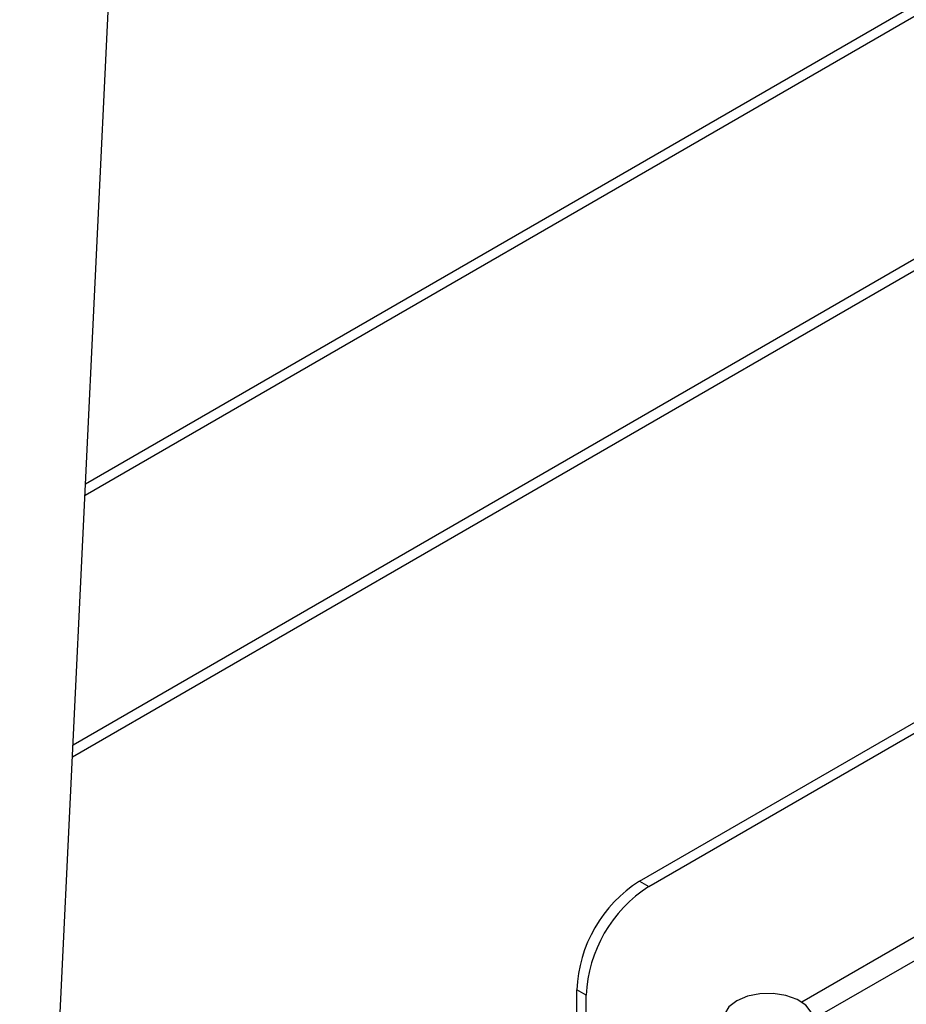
# Model space of a CAD drawing. Header units: millimetres. Extents: x 16 to 503, y 3 to 290.
# Tile 98 of 169: x 118.37 to 124.51, y 129.45 to 136.27. Entities that reach past the tile are written whole.
import ezdxf

# ---------------------------------------------------------------- set-up
doc = ezdxf.new("R2010")
doc.units = ezdxf.units.MM

msp = doc.modelspace()

# ---------------------------------------------------------------- linework, layer by layer
at = {"color": 7, "linetype": 'Continuous', "lineweight": 25}
for p, q in [((118.3662, 123.502), (120.0483, 158.6798)), ((128.6126, 138.7005), (118.8227, 133.0489)), ((118.8191, 132.9739), (128.568, 138.6018)), ((129.7956, 137.6265), (118.7363, 131.2421)), ((118.7324, 131.1614), (129.8067, 137.5544)), ((122.6623, 130.3001), (128.853, 133.8739)), ((122.7276, 130.2624), (128.9182, 133.8362)), ((125.9522, 130.7107), (123.7877, 129.4611)), ((123.9289, 129.3793), (126.0937, 130.629)), ((122.6623, 130.3001), (122.7276, 130.2624)), ((122.2925, 129.5087), (122.2272, 129.5464)), ((122.2272, 128.6356), (122.2272, 129.5464)), ((122.2925, 128.5979), (122.2925, 129.5087))]:
    msp.add_line(p, q, dxfattribs=at)
at = {"color": 7, "linetype": 'Continuous', "lineweight": 25, "flags": 128}
msp.add_lwpolyline([(123.3368, 129.471), (123.2823, 129.4284), (123.2521, 129.3784), (123.2486, 129.3255), (123.2724, 129.2743), (123.3212, 129.2295), (123.3907, 129.195), (123.4747, 129.1738), (123.5659, 129.1678), (123.656, 129.1777), (123.7371, 129.2024), (123.8019, 129.2399), (123.8448, 129.2867), (123.8619, 129.3387), (123.8516, 129.3913), (123.8149, 129.4399), (123.7551, 129.48), (123.6774, 129.5082), (123.5888, 129.5219), (123.4972, 129.5199), (123.4106, 129.5024), (123.3368, 129.471)], dxfattribs=at)
at = {"color": 7, "linetype": 'Continuous', "lineweight": 25}
for centre in [(123.1719, 129.5034), (123.2372, 129.4657)]:
    msp.add_arc(centre, 0.9457, 122.60548, 177.39452, dxfattribs=at)

doc.saveas('drawing.dxf')
